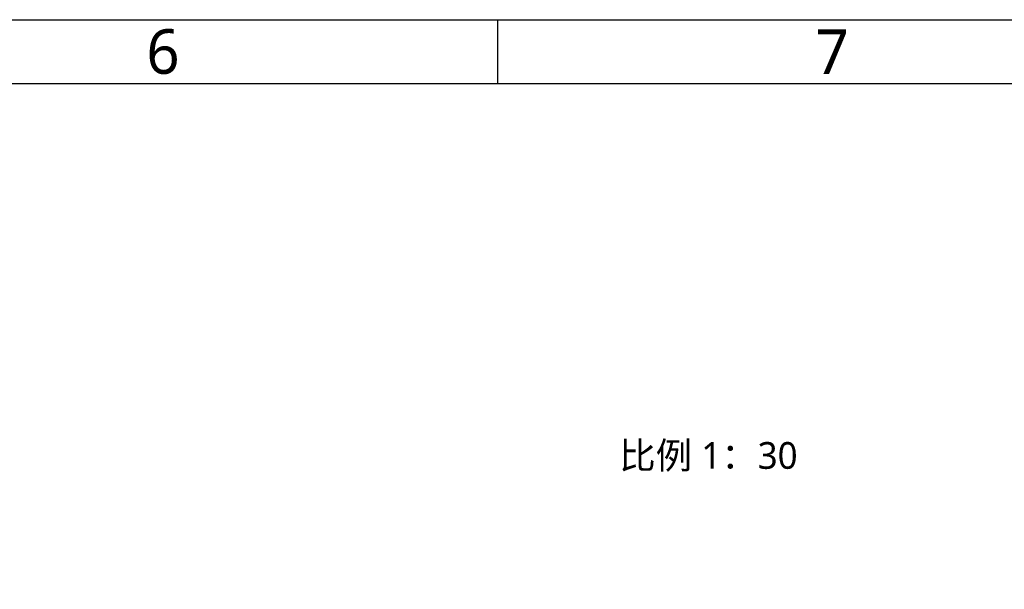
# Model space of a CAD drawing. Header units: millimetres. Extents: x 7426 to 8300, y 124 to 421.
# Tile 129 of 130: x 8157 to 8234, y 376 to 421. Entities that reach past the tile are written whole.
import ezdxf
from ezdxf.enums import TextEntityAlignment as Align

# ---------------------------------------------------------------- set-up
doc = ezdxf.new("R2010")
doc.units = ezdxf.units.MM
doc.layers.add('外形图', color=7, linetype='Continuous')
doc.layers.add('模板', color=7, linetype='Continuous')
doc.styles.add('微软雅黑', font='msyh.ttc')

# ---------------------------------------------------------------- blocks, each defined once
blk = doc.blocks.new('图纸')
at = {"color": 2}
blk.add_line((7795.66, 1549.22), (7795.66, 1525.22), dxfattribs=at)
for points in [[(6283.66, 123.62), (6283.66, 1549.22), (8299.66, 1549.22), (8299.66, 123.62)], [(6403.66, 147.62), (6403.66, 1525.22), (8275.66, 1525.22), (8275.66, 147.62)]]:
    blk.add_lwpolyline(points, close=True, dxfattribs=at)
at = {"color": 2, "style": '微软雅黑'}
for s, p in [('6', (7669.66, 1537.22)), ('7', (7921.66, 1537.22))]:
    blk.add_text(s, height=16.8, dxfattribs=at).set_placement(p, align=Align.MIDDLE_CENTER)
blk.add_attdef('整机外形图', text='', height=19.2, dxfattribs=at).set_placement((7893.3, 256.65), align=Align.MIDDLE)
at = {"color": 7, "style": '微软雅黑'}
for tag, height, p in [('编号', 19.2, (8134.84, 252.67)), ('比例', 12, (7939.66, 171.62))]:
    blk.add_attdef(tag, text='', height=height, dxfattribs=at).set_placement(p, align=Align.MIDDLE)
at = {"style": '微软雅黑'}
for tag, p in [('当前页', (8047.3, 207.62)), ('总页数', (8192.77, 207.62))]:
    blk.add_attdef(tag, text='', height=12, dxfattribs=at).set_placement(p, align=Align.MIDDLE)

msp = doc.modelspace()

# ---------------------------------------------------------------- block references
at = {"layer": '模板', "xscale": 0.208333, "yscale": 0.208333, "zscale": 0.208333}
msp.add_blockref('图纸', (6570.5639, 97.868), dxfattribs=at)

# ---------------------------------------------------------------- texts
at = {"layer": '外形图', "insert": (8204.1956, 387.4727), "char_height": 2.1, "width": 14.454191, "attachment_point": 1, "style": '微软雅黑'}
msp.add_mtext('比例 1：30', dxfattribs=at)

doc.saveas('drawing.dxf')
